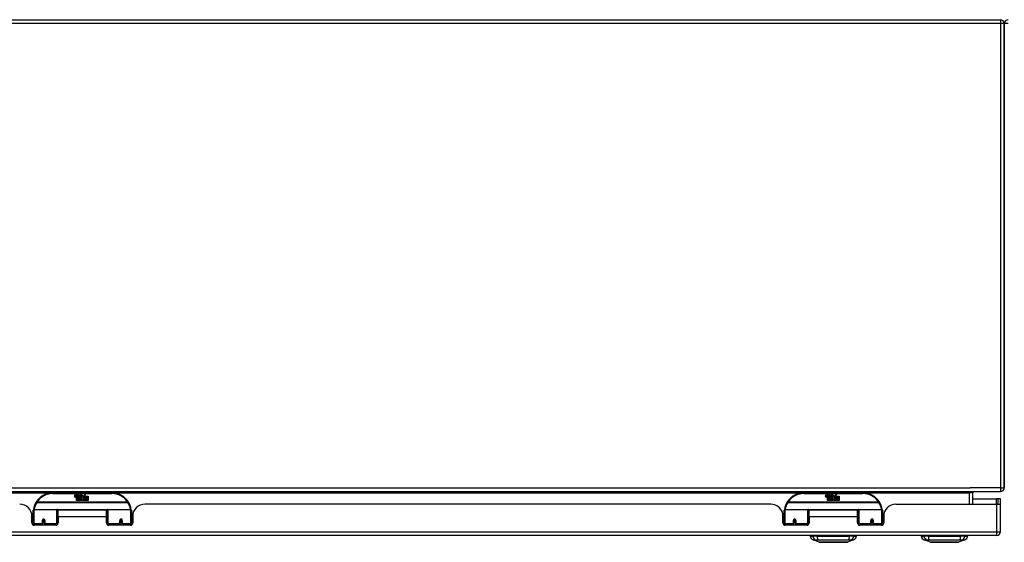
# Model space of a CAD drawing. Header units: inches. Extents: x 27 to 687, y 75 to 320.
# Tile 3 of 33: x 68 to 93, y 75 to 88. Entities that reach past the tile are written whole.
import ezdxf

# ---------------------------------------------------------------- set-up
doc = ezdxf.new("R2010")
doc.units = ezdxf.units.IN
doc.header["$MEASUREMENT"] = 0
doc.layers.add('Visible Edges(ANSI)', color=7, linetype='Continuous', lineweight=25)
doc.layers.add('Visible Tangent Edges(ANSI)', color=7, linetype='Continuous', lineweight=25)

msp = doc.modelspace()

# ---------------------------------------------------------------- linework, layer by layer
at = {"layer": 'Visible Edges(ANSI)'}
for p, q in [((28.093, 88.301), (92.619, 88.301)), ((92.718, 88.202), (92.718, 76.4)), ((92.718, 76.4), (92.718, 88.202)), ((26.817, 76.301), (92.619, 76.301)), ((70.018, 76.271), (68.518, 76.271)), ((69.073, 76.182), (69.079, 76.217)), ((69.079, 76.217), (69.093, 76.217)), ((69.093, 76.217), (69.087, 76.182)), ((69.109, 76.194), (69.113, 76.217)), ((69.113, 76.217), (69.126, 76.217)), ((69.118, 76.078), (69.118, 76.158)), ((69.126, 76.217), (69.12, 76.182)), ((69.136, 76.165), (69.135, 76.159)), ((69.135, 76.159), (69.148, 76.159)), ((69.14, 76.172), (69.137, 76.172)), ((69.139, 76.162), (69.14, 76.172)), ((69.15, 76.162), (69.139, 76.162)), ((69.143, 76.194), (69.147, 76.217)), ((69.147, 76.217), (69.16, 76.217)), ((69.148, 76.159), (69.148, 76.078)), ((69.16, 76.217), (69.15, 76.162)), ((69.152, 76.159), (69.174, 76.159)), ((69.152, 76.078), (69.152, 76.159)), ((69.156, 76.162), (69.18, 76.189)), ((69.173, 76.162), (69.156, 76.162)), ((69.167, 76.217), (69.183, 76.217)), ((69.18, 76.189), (69.167, 76.217)), ((69.186, 76.18), (69.173, 76.162)), ((69.174, 76.159), (69.182, 76.17)), ((69.182, 76.17), (69.182, 76.078)), ((69.183, 76.217), (69.191, 76.197)), ((69.188, 76.18), (69.186, 76.18)), ((69.186, 76.177), (69.193, 76.159)), ((69.186, 76.078), (69.186, 76.177)), ((69.196, 76.162), (69.188, 76.18)), ((69.191, 76.197), (69.193, 76.197)), ((69.193, 76.197), (69.207, 76.217)), ((69.193, 76.159), (69.216, 76.159)), ((69.212, 76.162), (69.196, 76.162)), ((69.223, 76.217), (69.198, 76.189)), ((69.198, 76.189), (69.212, 76.162)), ((69.207, 76.217), (69.223, 76.217)), ((69.216, 76.159), (69.216, 76.08)), ((69.222, 76.193), (69.258, 76.193)), ((69.228, 76.205), (69.228, 76.214)), ((69.252, 76.129), (69.232, 76.158)), ((69.257, 76.184), (69.233, 76.184)), ((69.262, 76.167), (69.269, 76.155)), ((69.269, 76.155), (69.3, 76.199)), ((69.302, 76.161), (69.282, 76.133)), ((69.282, 76.133), (69.319, 76.079)), ((69.3, 76.199), (69.302, 76.185)), ((69.302, 76.185), (69.346, 76.231)), ((69.304, 76.151), (69.302, 76.161)), ((69.319, 76.18), (69.304, 76.151)), ((69.319, 76.151), (69.319, 76.18)), ((69.418, 76.151), (69.319, 76.151)), ((69.319, 76.147), (69.418, 76.147)), ((69.319, 76.115), (69.319, 76.147)), ((69.346, 76.231), (69.321, 76.183)), ((69.321, 76.183), (69.418, 76.183)), ((69.418, 76.183), (69.418, 76.151)), ((69.418, 76.147), (69.418, 76.115)), ((89.119, 76.271), (87.619, 76.271)), ((88.174, 76.182), (88.18, 76.217)), ((88.18, 76.217), (88.194, 76.217)), ((88.194, 76.217), (88.188, 76.182)), ((88.21, 76.194), (88.214, 76.217)), ((88.214, 76.217), (88.227, 76.217)), ((88.219, 76.078), (88.219, 76.158)), ((88.227, 76.217), (88.221, 76.182)), ((88.237, 76.165), (88.236, 76.159)), ((88.236, 76.159), (88.249, 76.159)), ((88.241, 76.172), (88.238, 76.172)), ((88.24, 76.162), (88.241, 76.172)), ((88.251, 76.162), (88.24, 76.162)), ((88.244, 76.194), (88.248, 76.217)), ((88.248, 76.217), (88.261, 76.217)), ((88.249, 76.159), (88.249, 76.078)), ((88.261, 76.217), (88.251, 76.162)), ((88.253, 76.159), (88.275, 76.159)), ((88.253, 76.078), (88.253, 76.159)), ((88.257, 76.162), (88.281, 76.189)), ((88.274, 76.162), (88.257, 76.162)), ((88.268, 76.217), (88.284, 76.217)), ((88.281, 76.189), (88.268, 76.217)), ((88.287, 76.18), (88.274, 76.162)), ((88.275, 76.159), (88.283, 76.17)), ((88.283, 76.17), (88.283, 76.078)), ((88.284, 76.217), (88.292, 76.197)), ((88.289, 76.18), (88.287, 76.18)), ((88.287, 76.177), (88.294, 76.159)), ((88.287, 76.078), (88.287, 76.177)), ((88.297, 76.162), (88.289, 76.18)), ((88.292, 76.197), (88.294, 76.197)), ((88.294, 76.197), (88.308, 76.217)), ((88.294, 76.159), (88.317, 76.159)), ((88.313, 76.162), (88.297, 76.162)), ((88.324, 76.217), (88.299, 76.189)), ((88.299, 76.189), (88.313, 76.162)), ((88.308, 76.217), (88.324, 76.217)), ((88.317, 76.159), (88.317, 76.08)), ((88.323, 76.193), (88.359, 76.193)), ((88.329, 76.205), (88.329, 76.214)), ((88.353, 76.129), (88.333, 76.158)), ((88.358, 76.184), (88.334, 76.184)), ((88.363, 76.167), (88.37, 76.155)), ((88.37, 76.155), (88.401, 76.199)), ((88.403, 76.161), (88.383, 76.133)), ((88.383, 76.133), (88.42, 76.079)), ((88.401, 76.199), (88.403, 76.185)), ((88.403, 76.185), (88.447, 76.231)), ((88.405, 76.151), (88.403, 76.161)), ((88.42, 76.18), (88.405, 76.151)), ((88.42, 76.151), (88.42, 76.18)), ((88.519, 76.151), (88.42, 76.151)), ((88.42, 76.147), (88.519, 76.147)), ((88.42, 76.115), (88.42, 76.147)), ((88.447, 76.231), (88.422, 76.183)), ((88.422, 76.183), (88.519, 76.183)), ((88.519, 76.183), (88.519, 76.151)), ((88.519, 76.147), (88.519, 76.115)), ((91.919, 75.982), (91.919, 76.27)), ((69.148, 76.078), (69.118, 76.078)), ((69.182, 76.078), (69.152, 76.078)), ((69.253, 76.078), (69.186, 76.078)), ((69.216, 76.08), (69.252, 76.129)), ((69.267, 76.105), (69.253, 76.078)), ((69.284, 76.078), (69.267, 76.105)), ((69.418, 76.078), (69.284, 76.078)), ((69.418, 76.115), (69.319, 76.115)), ((69.319, 76.11), (69.418, 76.11)), ((69.319, 76.079), (69.319, 76.11)), ((69.418, 76.11), (69.418, 76.078)), ((86.776, 75.982), (70.861, 75.982)), ((88.249, 76.078), (88.219, 76.078)), ((88.283, 76.078), (88.253, 76.078)), ((88.354, 76.078), (88.287, 76.078)), ((88.317, 76.08), (88.353, 76.129)), ((88.368, 76.105), (88.354, 76.078)), ((88.385, 76.078), (88.368, 76.105)), ((88.519, 76.078), (88.385, 76.078)), ((88.519, 76.115), (88.42, 76.115)), ((88.42, 76.11), (88.519, 76.11)), ((88.42, 76.079), (88.42, 76.11)), ((88.519, 76.11), (88.519, 76.078)), ((89.962, 75.982), (92.52, 75.982)), ((91.919, 76.116), (92.52, 76.116)), ((92.551, 76.116), (92.52, 76.116)), ((92.52, 75.982), (92.618, 75.982)), ((92.619, 76.116), (92.551, 76.116)), ((92.551, 76.116), (92.551, 75.982)), ((92.619, 75.999), (92.619, 76.116)), ((92.619, 75.281), (92.619, 75.999)), ((67.987, 75.504), (67.987, 75.67)), ((68.018, 75.497), (68.018, 75.827)), ((68.038, 75.846), (68.622, 75.846)), ((68.638, 75.831), (68.638, 75.493)), ((68.653, 75.659), (68.653, 75.827)), ((69.884, 75.827), (68.653, 75.827)), ((68.653, 75.659), (68.653, 75.504)), ((69.884, 75.659), (69.884, 75.827)), ((69.898, 75.754), (69.884, 75.754)), ((69.884, 75.504), (69.884, 75.659)), ((69.898, 75.493), (69.898, 75.831)), ((69.914, 75.846), (70.498, 75.846)), ((70.518, 75.827), (70.518, 75.497)), ((70.553, 75.722), (70.518, 75.722)), ((70.549, 75.67), (70.549, 75.504)), ((87.088, 75.504), (87.088, 75.67)), ((87.119, 75.497), (87.119, 75.827)), ((87.139, 75.846), (87.723, 75.846)), ((87.739, 75.831), (87.739, 75.493)), ((87.754, 75.659), (87.754, 75.827)), ((88.985, 75.827), (87.754, 75.827)), ((87.754, 75.659), (87.754, 75.504)), ((88.985, 75.659), (88.985, 75.827)), ((88.999, 75.754), (88.985, 75.754)), ((88.985, 75.504), (88.985, 75.659)), ((88.999, 75.493), (88.999, 75.831)), ((89.015, 75.846), (89.599, 75.846)), ((89.619, 75.827), (89.619, 75.497)), ((89.654, 75.722), (89.619, 75.722)), ((89.65, 75.67), (89.65, 75.504)), ((68.018, 75.562), (67.987, 75.562)), ((68.018, 75.497), (68.018, 75.452)), ((68.594, 75.445), (68.046, 75.445)), ((68.262, 75.574), (68.262, 75.487)), ((68.264, 75.572), (68.262, 75.572)), ((68.262, 75.445), (68.262, 75.487)), ((68.264, 75.583), (68.264, 75.574)), ((68.268, 75.562), (68.266, 75.562)), ((68.302, 75.562), (68.3, 75.562)), ((68.305, 75.572), (68.303, 75.572)), ((68.304, 75.574), (68.304, 75.583)), ((68.305, 75.487), (68.305, 75.574)), ((68.305, 75.487), (68.305, 75.445)), ((68.638, 75.465), (68.638, 75.493)), ((69.898, 75.563), (69.884, 75.563)), ((69.898, 75.493), (69.898, 75.465)), ((70.49, 75.445), (69.943, 75.445)), ((70.231, 75.574), (70.231, 75.487)), ((70.233, 75.571), (70.231, 75.571)), ((70.231, 75.445), (70.231, 75.487)), ((70.237, 75.562), (70.234, 75.562)), ((70.27, 75.562), (70.268, 75.562)), ((70.273, 75.579), (70.271, 75.579)), ((70.272, 75.574), (70.272, 75.579)), ((70.272, 75.572), (70.274, 75.572)), ((70.274, 75.487), (70.274, 75.574)), ((70.274, 75.487), (70.274, 75.445)), ((70.549, 75.596), (70.518, 75.596)), ((70.549, 75.562), (70.518, 75.562)), ((70.518, 75.452), (70.518, 75.497)), ((87.119, 75.562), (87.088, 75.562)), ((87.119, 75.497), (87.119, 75.452)), ((87.695, 75.445), (87.147, 75.445)), ((87.363, 75.574), (87.363, 75.487)), ((87.365, 75.572), (87.363, 75.572)), ((87.363, 75.445), (87.363, 75.487)), ((87.365, 75.583), (87.365, 75.574)), ((87.369, 75.562), (87.367, 75.562)), ((87.403, 75.562), (87.401, 75.562)), ((87.406, 75.572), (87.404, 75.572)), ((87.405, 75.574), (87.405, 75.583)), ((87.406, 75.487), (87.406, 75.574)), ((87.406, 75.487), (87.406, 75.445)), ((87.739, 75.465), (87.739, 75.493)), ((88.999, 75.563), (88.985, 75.563)), ((88.999, 75.493), (88.999, 75.465)), ((89.591, 75.445), (89.044, 75.445)), ((89.332, 75.574), (89.332, 75.487)), ((89.334, 75.571), (89.332, 75.571)), ((89.332, 75.445), (89.332, 75.487)), ((89.338, 75.562), (89.335, 75.562)), ((89.371, 75.562), (89.369, 75.562)), ((89.374, 75.579), (89.372, 75.579)), ((89.373, 75.574), (89.373, 75.579)), ((89.373, 75.572), (89.375, 75.572)), ((89.375, 75.487), (89.375, 75.574)), ((89.375, 75.487), (89.375, 75.445)), ((89.65, 75.596), (89.619, 75.596)), ((89.65, 75.562), (89.619, 75.562)), ((89.619, 75.452), (89.619, 75.497)), ((92.52, 75.182), (26.915, 75.182)), ((87.779, 75.166), (87.847, 75.166)), ((87.957, 75.166), (87.847, 75.166)), ((87.957, 75.166), (88.781, 75.166)), ((88.892, 75.166), (88.781, 75.166)), ((88.892, 75.166), (88.96, 75.166)), ((90.605, 75.166), (90.673, 75.166)), ((90.783, 75.166), (90.673, 75.166)), ((90.783, 75.166), (91.607, 75.166)), ((91.718, 75.166), (91.607, 75.166)), ((91.718, 75.166), (91.786, 75.166)), ((88.012, 75.011), (87.853, 75.074)), ((88.886, 75.074), (88.726, 75.011)), ((90.838, 75.011), (90.679, 75.074)), ((91.712, 75.074), (91.552, 75.011))]:
    msp.add_line(p, q, dxfattribs=at)
at = {"layer": 'Visible Edges(ANSI)', "flags": 128}
for points in [[(68.024, 75.845), (68.024, 75.845), (68.024, 75.845), (68.023, 75.845), (68.023, 75.844), (68.023, 75.844), (68.023, 75.844), (68.023, 75.844), (68.023, 75.843), (68.023, 75.843), (68.023, 75.843), (68.023, 75.843), (68.023, 75.842), (68.023, 75.842), (68.023, 75.842), (68.023, 75.842), (68.023, 75.841), (68.023, 75.841), (68.023, 75.841), (68.023, 75.841), (68.023, 75.84), (68.023, 75.84), (68.023, 75.84), (68.023, 75.84), (68.023, 75.839)], [(70.513, 75.839), (70.513, 75.84), (70.513, 75.84), (70.513, 75.84), (70.513, 75.84), (70.513, 75.841), (70.513, 75.841), (70.513, 75.841), (70.513, 75.841), (70.513, 75.842), (70.513, 75.842), (70.513, 75.842), (70.513, 75.842), (70.513, 75.843), (70.513, 75.843), (70.513, 75.843), (70.513, 75.843), (70.513, 75.844), (70.513, 75.844), (70.513, 75.844), (70.513, 75.844), (70.513, 75.845), (70.513, 75.845), (70.513, 75.845), (70.513, 75.845)], [(87.125, 75.845), (87.125, 75.845), (87.125, 75.845), (87.124, 75.845), (87.124, 75.844), (87.124, 75.844), (87.124, 75.844), (87.124, 75.844), (87.124, 75.843), (87.124, 75.843), (87.124, 75.843), (87.124, 75.843), (87.124, 75.842), (87.124, 75.842), (87.124, 75.842), (87.124, 75.842), (87.124, 75.841), (87.124, 75.841), (87.124, 75.841), (87.124, 75.841), (87.124, 75.84), (87.124, 75.84), (87.124, 75.84), (87.124, 75.84), (87.124, 75.839)], [(89.614, 75.839), (89.614, 75.84), (89.614, 75.84), (89.614, 75.84), (89.614, 75.84), (89.614, 75.841), (89.614, 75.841), (89.614, 75.841), (89.614, 75.841), (89.614, 75.842), (89.614, 75.842), (89.614, 75.842), (89.614, 75.842), (89.614, 75.843), (89.614, 75.843), (89.614, 75.843), (89.614, 75.843), (89.614, 75.844), (89.614, 75.844), (89.614, 75.844), (89.614, 75.844), (89.614, 75.845), (89.614, 75.845), (89.614, 75.845), (89.614, 75.845)], [(68.262, 75.574), (68.262, 75.577), (68.263, 75.579), (68.264, 75.582), (68.265, 75.584), (68.266, 75.587), (68.268, 75.589), (68.27, 75.591), (68.273, 75.593), (68.275, 75.594), (68.278, 75.595), (68.281, 75.596), (68.284, 75.596), (68.287, 75.596), (68.29, 75.595), (68.292, 75.594), (68.295, 75.593), (68.297, 75.591), (68.3, 75.589), (68.301, 75.587), (68.303, 75.584), (68.304, 75.582), (68.305, 75.579), (68.305, 75.577), (68.305, 75.574)], [(68.652, 75.526), (68.652, 75.526), (68.652, 75.526), (68.652, 75.526), (68.652, 75.526), (68.652, 75.526), (68.652, 75.526), (68.652, 75.526), (68.652, 75.526), (68.652, 75.526), (68.652, 75.526), (68.652, 75.526), (68.652, 75.526), (68.652, 75.527), (68.652, 75.527), (68.652, 75.527), (68.652, 75.527), (68.652, 75.527), (68.652, 75.527), (68.652, 75.527), (68.653, 75.527), (68.653, 75.527), (68.653, 75.527), (68.653, 75.527), (68.653, 75.527)], [(69.884, 75.527), (69.884, 75.527), (69.884, 75.527), (69.884, 75.527), (69.884, 75.527), (69.884, 75.527), (69.884, 75.527), (69.884, 75.527), (69.884, 75.527), (69.884, 75.527), (69.884, 75.527), (69.884, 75.527), (69.884, 75.526), (69.884, 75.526), (69.884, 75.526), (69.884, 75.526), (69.884, 75.526), (69.884, 75.526), (69.884, 75.526), (69.884, 75.526), (69.884, 75.526), (69.884, 75.526), (69.884, 75.526), (69.884, 75.526), (69.884, 75.526)], [(70.231, 75.574), (70.231, 75.577), (70.231, 75.579), (70.232, 75.582), (70.233, 75.584), (70.235, 75.587), (70.237, 75.589), (70.239, 75.591), (70.241, 75.593), (70.244, 75.594), (70.246, 75.595), (70.249, 75.596), (70.252, 75.596), (70.255, 75.596), (70.258, 75.595), (70.261, 75.594), (70.264, 75.593), (70.266, 75.591), (70.268, 75.589), (70.27, 75.587), (70.271, 75.584), (70.273, 75.582), (70.273, 75.579), (70.274, 75.577), (70.274, 75.574)], [(87.363, 75.574), (87.363, 75.577), (87.364, 75.579), (87.365, 75.582), (87.366, 75.584), (87.367, 75.587), (87.369, 75.589), (87.371, 75.591), (87.374, 75.593), (87.376, 75.594), (87.379, 75.595), (87.382, 75.596), (87.385, 75.596), (87.388, 75.596), (87.391, 75.595), (87.393, 75.594), (87.396, 75.593), (87.398, 75.591), (87.401, 75.589), (87.402, 75.587), (87.404, 75.584), (87.405, 75.582), (87.406, 75.579), (87.406, 75.577), (87.406, 75.574)], [(87.753, 75.526), (87.753, 75.526), (87.753, 75.526), (87.753, 75.526), (87.753, 75.526), (87.753, 75.526), (87.753, 75.526), (87.753, 75.526), (87.753, 75.526), (87.753, 75.526), (87.753, 75.526), (87.753, 75.526), (87.753, 75.526), (87.753, 75.527), (87.753, 75.527), (87.753, 75.527), (87.753, 75.527), (87.753, 75.527), (87.753, 75.527), (87.753, 75.527), (87.754, 75.527), (87.754, 75.527), (87.754, 75.527), (87.754, 75.527), (87.754, 75.527)], [(88.985, 75.527), (88.985, 75.527), (88.985, 75.527), (88.985, 75.527), (88.985, 75.527), (88.985, 75.527), (88.985, 75.527), (88.985, 75.527), (88.985, 75.527), (88.985, 75.527), (88.985, 75.527), (88.985, 75.527), (88.985, 75.526), (88.985, 75.526), (88.985, 75.526), (88.985, 75.526), (88.985, 75.526), (88.985, 75.526), (88.985, 75.526), (88.985, 75.526), (88.985, 75.526), (88.985, 75.526), (88.985, 75.526), (88.985, 75.526), (88.985, 75.526)], [(89.332, 75.574), (89.332, 75.577), (89.332, 75.579), (89.333, 75.582), (89.334, 75.584), (89.336, 75.587), (89.338, 75.589), (89.34, 75.591), (89.342, 75.593), (89.345, 75.594), (89.347, 75.595), (89.35, 75.596), (89.353, 75.596), (89.356, 75.596), (89.359, 75.595), (89.362, 75.594), (89.365, 75.593), (89.367, 75.591), (89.369, 75.589), (89.371, 75.587), (89.372, 75.584), (89.374, 75.582), (89.374, 75.579), (89.375, 75.577), (89.375, 75.574)], [(88.014, 75.011), (88.014, 75.011), (88.016, 75.011), (88.018, 75.011), (88.021, 75.011), (88.025, 75.011), (88.029, 75.011), (88.035, 75.011), (88.041, 75.011), (88.048, 75.011), (88.056, 75.011), (88.065, 75.011), (88.074, 75.011), (88.084, 75.011), (88.094, 75.011), (88.106, 75.011), (88.118, 75.011), (88.13, 75.011), (88.144, 75.011), (88.157, 75.011), (88.171, 75.011), (88.186, 75.011), (88.201, 75.011), (88.217, 75.011), (88.233, 75.011), (88.249, 75.011), (88.266, 75.011), (88.283, 75.011), (88.3, 75.011), (88.317, 75.011), (88.334, 75.011), (88.351, 75.011), (88.369, 75.011), (88.386, 75.011), (88.404, 75.011), (88.421, 75.011), (88.439, 75.011), (88.455, 75.011), (88.472, 75.011), (88.489, 75.011), (88.505, 75.011), (88.521, 75.011), (88.537, 75.011), (88.552, 75.011), (88.567, 75.011), (88.581, 75.011), (88.595, 75.011), (88.608, 75.011), (88.62, 75.011), (88.632, 75.011), (88.644, 75.011), (88.654, 75.011), (88.664, 75.011), (88.674, 75.011), (88.682, 75.011), (88.69, 75.011), (88.697, 75.011), (88.703, 75.011), (88.709, 75.011), (88.714, 75.011), (88.717, 75.011), (88.72, 75.011), (88.722, 75.011), (88.724, 75.011), (88.724, 75.011)], [(90.84, 75.011), (90.84, 75.011), (90.842, 75.011), (90.844, 75.011), (90.847, 75.011), (90.851, 75.011), (90.855, 75.011), (90.861, 75.011), (90.867, 75.011), (90.874, 75.011), (90.882, 75.011), (90.891, 75.011), (90.9, 75.011), (90.91, 75.011), (90.921, 75.011), (90.932, 75.011), (90.944, 75.011), (90.956, 75.011), (90.97, 75.011), (90.983, 75.011), (90.998, 75.011), (91.012, 75.011), (91.027, 75.011), (91.043, 75.011), (91.059, 75.011), (91.075, 75.011), (91.092, 75.011), (91.109, 75.011), (91.126, 75.011), (91.143, 75.011), (91.16, 75.011), (91.178, 75.011), (91.195, 75.011), (91.213, 75.011), (91.23, 75.011), (91.247, 75.011), (91.265, 75.011), (91.282, 75.011), (91.298, 75.011), (91.315, 75.011), (91.331, 75.011), (91.347, 75.011), (91.363, 75.011), (91.378, 75.011), (91.393, 75.011), (91.407, 75.011), (91.421, 75.011), (91.434, 75.011), (91.447, 75.011), (91.459, 75.011), (91.47, 75.011), (91.481, 75.011), (91.491, 75.011), (91.5, 75.011), (91.508, 75.011), (91.516, 75.011), (91.523, 75.011), (91.53, 75.011), (91.535, 75.011), (91.54, 75.011), (91.543, 75.011), (91.546, 75.011), (91.549, 75.011), (91.55, 75.011), (91.55, 75.011)]]:
    msp.add_lwpolyline(points, dxfattribs=at)
at = {"layer": 'Visible Edges(ANSI)'}
for centre in [(68.284, 75.574), (70.252, 75.574), (87.385, 75.574), (89.353, 75.574)]:
    msp.add_circle(centre, 0.0197, dxfattribs=at)
for centre, radius, start, end in [((92.619, 88.202), 0.099, 0, 90), ((92.817, 88.202), 0.099, 90, 180), ((92.619, 76.4), 0.099, 270, 0), ((68.518, 75.771), 0.5, 90, 147.7623), ((69.101, 76.177), 0.0288, 169, 198.4748), ((69.084, 76.171), 0.0105, 198.4748, 269.6788), ((69.084, 76.185), 0.0246, 269.6788, 333.9508), ((69.099, 76.18), 0.0123, 169.9922, 203.5487), ((69.093, 76.178), 0.006, 203.5487, 276.1027), ((69.092, 76.184), 0.0126, 276.1027, 327.6083), ((69.063, 76.202), 0.0465, 328.5584, 350.8257), ((69.135, 76.176), 0.0288, 183.6169, 196.9928), ((69.117, 76.171), 0.0101, 196.9928, 269.4776), ((69.117, 76.185), 0.024, 269.4776, 327.4114), ((69.119, 76.182), 0.024, 268.7952, 316.5849), ((69.132, 76.18), 0.0123, 170, 203.5571), ((69.126, 76.178), 0.006, 203.5571, 276.03), ((69.126, 76.184), 0.0126, 276.03, 327.5992), ((69.097, 76.202), 0.0465, 327.5992, 350), ((69.247, 76.182), 0.0282, 156.1555, 203.8445), ((69.235, 76.176), 0.0152, 203.8445, 265.0802), ((69.246, 76.156), 0.0607, 81.5605, 107.3343), ((69.24, 76.177), 0.0307, 64.6784, 112.5609), ((69.241, 76.179), 0.00955, 151.4547, 231.1652), ((69.239, 76.191), 0.033, 257.079, 313.1785), ((69.239, 76.191), 0.0299, 260.4085, 314.1684), ((69.242, 76.181), 0.0109, 231.1652, 289.3797), ((69.24, 76.186), 0.0168, 289.3797, 352.9975), ((69.249, 76.196), 0.0096, 343.5261, 64.6784), ((69.252, 76.197), 0.0197, 356.5646, 81.5605), ((69.232, 76.198), 0.0398, 314.1684, 356.5646), ((70.018, 75.771), 0.5, 32.2377, 90), ((87.619, 75.771), 0.5, 90, 147.7623), ((88.202, 76.177), 0.0288, 169, 198.4748), ((88.185, 76.171), 0.0105, 198.4748, 269.6788), ((88.185, 76.185), 0.0246, 269.6788, 333.9508), ((88.2, 76.18), 0.0123, 169.9922, 203.5487), ((88.194, 76.178), 0.006, 203.5487, 276.1027), ((88.193, 76.184), 0.0126, 276.1027, 327.6083), ((88.164, 76.202), 0.0465, 328.5584, 350.8257), ((88.236, 76.176), 0.0288, 183.6169, 196.9928), ((88.218, 76.171), 0.0101, 196.9928, 269.4776), ((88.218, 76.185), 0.024, 269.4776, 327.4114), ((88.22, 76.182), 0.024, 268.7952, 316.5849), ((88.233, 76.18), 0.0123, 170, 203.5571), ((88.227, 76.178), 0.006, 203.5571, 276.03), ((88.227, 76.184), 0.0126, 276.03, 327.5992), ((88.198, 76.202), 0.0465, 327.5992, 350), ((88.348, 76.182), 0.0282, 156.1555, 203.8445), ((88.336, 76.176), 0.0152, 203.8445, 265.0802), ((88.347, 76.156), 0.0607, 81.5605, 107.3343), ((88.341, 76.177), 0.0307, 64.6784, 112.5609), ((88.342, 76.179), 0.00955, 151.4547, 231.1652), ((88.34, 76.191), 0.033, 257.079, 313.1785), ((88.34, 76.191), 0.0299, 260.4085, 314.1684), ((88.343, 76.181), 0.0109, 231.1652, 289.3797), ((88.341, 76.186), 0.0168, 289.3797, 352.9975), ((88.35, 76.196), 0.0096, 343.5261, 64.6784), ((88.353, 76.197), 0.0197, 356.5646, 81.5605), ((88.333, 76.198), 0.0398, 314.1684, 356.5646), ((89.119, 75.771), 0.5, 32.2377, 90), ((91.95, 76.27), 0.031, 90, 180), ((67.675, 75.67), 0.312, 0, 90), ((68.518, 75.771), 0.5, 147.7623, 171.4919), ((70.018, 75.771), 0.5, 8.5081, 32.2377), ((70.861, 75.67), 0.312, 90, 180), ((86.776, 75.67), 0.312, 0, 90), ((87.619, 75.771), 0.5, 147.7623, 171.4919), ((89.119, 75.771), 0.5, 8.5081, 32.2377), ((89.962, 75.67), 0.312, 90, 180), ((92.52, 75.999), 0.099, 350.1123, 0), ((68.038, 75.827), 0.0197, 90, 180), ((68.622, 75.831), 0.0157, 0, 90), ((69.914, 75.831), 0.0157, 90, 180), ((70.498, 75.827), 0.0197, 0, 90), ((87.139, 75.827), 0.0197, 90, 180), ((87.723, 75.831), 0.0157, 0, 90), ((89.015, 75.831), 0.0157, 90, 180), ((89.599, 75.827), 0.0197, 0, 90), ((68.046, 75.504), 0.0591, 180, 270), ((68.284, 75.574), 0.0217, 180, 0), ((68.594, 75.504), 0.0591, 270, 0), ((69.943, 75.504), 0.0591, 180, 270), ((70.252, 75.574), 0.0217, 189.147, 0), ((70.49, 75.504), 0.0591, 270, 0), ((87.147, 75.504), 0.0591, 180, 270), ((87.385, 75.574), 0.0217, 180, 0), ((87.695, 75.504), 0.0591, 270, 0), ((89.044, 75.504), 0.0591, 180, 270), ((89.353, 75.574), 0.0217, 189.147, 0), ((89.591, 75.504), 0.0591, 270, 0), ((87.895, 75.184), 0.118, 188.6009, 248.7495), ((87.838, 75.158), 0.0394, 143.1301, 168.463), ((88.843, 75.184), 0.118, 291.2505, 351.3991), ((88.901, 75.158), 0.0394, 11.537, 36.8699), ((90.721, 75.184), 0.118, 188.6009, 248.7495), ((90.664, 75.158), 0.0394, 143.1301, 168.463), ((91.669, 75.184), 0.118, 291.2505, 351.3991), ((91.727, 75.158), 0.0394, 11.537, 36.8699), ((92.52, 75.281), 0.099, 270, 0), ((88.014, 75.016), 0.00492, 248.7495, 269.7912), ((88.724, 75.016), 0.00492, 270.2088, 291.2505), ((90.84, 75.016), 0.00492, 248.7495, 269.7912), ((91.55, 75.016), 0.00492, 270.2088, 291.2505)]:
    msp.add_arc(centre, radius, start, end, dxfattribs=at)
for centre, start_param, end_param in [((68.284, 75.582), 3.444465, 3.571292), ((68.284, 75.582), 5.853486, 5.980313), ((87.385, 75.582), 3.444465, 3.571292), ((87.385, 75.582), 5.853486, 5.980313)]:
    msp.add_ellipse(centre, major_axis=(0.0217, 0), ratio=0.267949, start_param=start_param, end_param=end_param, dxfattribs=at)
at = {"layer": 'Visible Tangent Edges(ANSI)'}
for p, q in [((92.619, 88.202), (28.093, 88.202)), ((92.619, 88.301), (92.619, 88.202)), ((92.718, 88.202), (92.619, 88.202)), ((92.619, 88.202), (92.619, 76.4)), ((92.817, 88.202), (92.718, 88.202)), ((26.817, 76.4), (91.851, 76.4)), ((92.619, 76.4), (91.851, 76.4)), ((92.619, 76.4), (92.718, 76.4)), ((92.619, 76.4), (92.619, 76.301)), ((50.949, 76.27), (68.486, 76.27)), ((68.518, 76.252), (68.518, 76.271)), ((68.518, 76.252), (70.018, 76.252)), ((70.018, 76.271), (70.018, 76.252)), ((70.05, 76.27), (87.587, 76.27)), ((87.619, 76.252), (87.619, 76.271)), ((87.619, 76.252), (89.119, 76.252)), ((89.119, 76.271), (89.119, 76.252)), ((89.151, 76.27), (91.82, 76.27)), ((91.82, 76.27), (91.82, 76.301)), ((91.919, 76.27), (91.82, 76.27)), ((91.82, 76.27), (91.82, 75.982)), ((68.112, 76.028), (68.095, 76.038)), ((70.424, 76.028), (68.112, 76.028)), ((68.112, 76.024), (68.112, 76.028)), ((68.112, 76.024), (70.424, 76.024)), ((70.441, 76.038), (70.424, 76.028)), ((70.424, 76.028), (70.424, 76.024)), ((87.213, 76.028), (87.196, 76.038)), ((89.525, 76.028), (87.213, 76.028)), ((87.213, 76.024), (87.213, 76.028)), ((87.213, 76.024), (89.525, 76.024)), ((89.542, 76.038), (89.525, 76.028)), ((89.525, 76.028), (89.525, 76.024)), ((92.52, 75.982), (92.52, 76.116)), ((92.52, 75.982), (92.52, 75.281)), ((68.038, 75.846), (68.038, 75.478)), ((68.622, 75.478), (68.622, 75.846)), ((69.9, 75.839), (68.636, 75.839)), ((69.884, 75.659), (68.653, 75.659)), ((69.914, 75.846), (69.914, 75.478)), ((70.498, 75.478), (70.498, 75.846)), ((87.139, 75.846), (87.139, 75.478)), ((87.723, 75.478), (87.723, 75.846)), ((89.001, 75.839), (87.737, 75.839)), ((88.985, 75.659), (87.754, 75.659)), ((89.015, 75.846), (89.015, 75.478)), ((89.599, 75.478), (89.599, 75.846)), ((68.038, 75.445), (68.038, 75.478)), ((68.252, 75.478), (68.038, 75.478)), ((68.252, 75.478), (68.252, 75.569)), ((68.252, 75.478), (68.252, 75.445)), ((68.275, 75.594), (68.293, 75.594)), ((68.315, 75.569), (68.315, 75.478)), ((68.622, 75.478), (68.315, 75.478)), ((68.315, 75.445), (68.315, 75.478)), ((68.622, 75.478), (68.622, 75.452)), ((69.914, 75.452), (69.914, 75.478)), ((70.221, 75.478), (69.914, 75.478)), ((70.221, 75.478), (70.221, 75.569)), ((70.221, 75.478), (70.221, 75.445)), ((70.284, 75.569), (70.284, 75.478)), ((70.498, 75.478), (70.284, 75.478)), ((70.284, 75.445), (70.284, 75.478)), ((70.498, 75.478), (70.498, 75.445)), ((87.139, 75.445), (87.139, 75.478)), ((87.353, 75.478), (87.139, 75.478)), ((87.353, 75.478), (87.353, 75.569)), ((87.353, 75.478), (87.353, 75.445)), ((87.376, 75.594), (87.394, 75.594)), ((87.416, 75.569), (87.416, 75.478)), ((87.723, 75.478), (87.416, 75.478)), ((87.416, 75.445), (87.416, 75.478)), ((87.723, 75.478), (87.723, 75.452)), ((89.015, 75.452), (89.015, 75.478)), ((89.322, 75.478), (89.015, 75.478)), ((89.322, 75.478), (89.322, 75.569)), ((89.322, 75.478), (89.322, 75.445)), ((89.385, 75.569), (89.385, 75.478)), ((89.599, 75.478), (89.385, 75.478)), ((89.385, 75.445), (89.385, 75.478)), ((89.599, 75.478), (89.599, 75.445)), ((26.915, 75.281), (92.52, 75.281)), ((92.52, 75.281), (92.619, 75.281)), ((92.52, 75.281), (92.52, 75.182)), ((91.712, 75.074), (91.552, 75.011))]:
    msp.add_line(p, q, dxfattribs=at)
at = {"layer": 'Visible Tangent Edges(ANSI)', "flags": 128}
for points in [[(68.653, 75.708), (68.652, 75.707), (68.651, 75.707), (68.651, 75.706), (68.65, 75.706), (68.649, 75.705), (68.649, 75.705), (68.648, 75.704), (68.647, 75.703), (68.647, 75.703), (68.646, 75.702), (68.645, 75.702), (68.645, 75.701), (68.644, 75.701), (68.644, 75.7), (68.643, 75.7), (68.642, 75.699), (68.642, 75.698), (68.641, 75.698), (68.641, 75.697), (68.64, 75.697), (68.64, 75.696), (68.639, 75.695), (68.639, 75.695), (68.638, 75.694)], [(68.638, 75.648), (68.638, 75.65), (68.638, 75.651), (68.638, 75.653), (68.639, 75.654), (68.639, 75.656), (68.639, 75.658), (68.64, 75.659), (68.64, 75.661), (68.64, 75.663), (68.641, 75.665), (68.641, 75.666), (68.642, 75.668), (68.643, 75.67), (68.643, 75.672), (68.644, 75.674), (68.645, 75.675), (68.646, 75.677), (68.647, 75.679), (68.647, 75.681), (68.648, 75.683), (68.649, 75.684), (68.65, 75.686), (68.651, 75.688), (68.653, 75.69)], [(87.754, 75.708), (87.753, 75.707), (87.752, 75.707), (87.752, 75.706), (87.751, 75.706), (87.75, 75.705), (87.75, 75.705), (87.749, 75.704), (87.748, 75.703), (87.748, 75.703), (87.747, 75.702), (87.746, 75.702), (87.746, 75.701), (87.745, 75.701), (87.745, 75.7), (87.744, 75.7), (87.743, 75.699), (87.743, 75.698), (87.742, 75.698), (87.742, 75.697), (87.741, 75.697), (87.741, 75.696), (87.74, 75.695), (87.74, 75.695), (87.739, 75.694)], [(87.739, 75.648), (87.739, 75.65), (87.739, 75.651), (87.739, 75.653), (87.74, 75.654), (87.74, 75.656), (87.74, 75.658), (87.741, 75.659), (87.741, 75.661), (87.741, 75.663), (87.742, 75.665), (87.742, 75.666), (87.743, 75.668), (87.744, 75.67), (87.744, 75.672), (87.745, 75.674), (87.746, 75.675), (87.747, 75.677), (87.748, 75.679), (87.748, 75.681), (87.749, 75.683), (87.75, 75.684), (87.751, 75.686), (87.752, 75.688), (87.754, 75.69)], [(68.315, 75.569), (68.315, 75.573), (68.314, 75.577), (68.313, 75.581), (68.311, 75.585), (68.309, 75.589), (68.307, 75.592), (68.304, 75.595), (68.3, 75.598), (68.296, 75.6), (68.292, 75.601), (68.288, 75.602), (68.284, 75.603), (68.28, 75.602), (68.275, 75.601), (68.271, 75.6), (68.268, 75.598), (68.264, 75.595), (68.261, 75.592), (68.258, 75.589), (68.256, 75.585), (68.254, 75.581), (68.253, 75.578), (68.253, 75.573), (68.252, 75.569)], [(68.653, 75.566), (68.652, 75.564), (68.651, 75.561), (68.651, 75.559), (68.65, 75.556), (68.649, 75.554), (68.649, 75.551), (68.648, 75.549), (68.648, 75.546), (68.647, 75.544), (68.647, 75.541), (68.646, 75.539), (68.646, 75.536), (68.645, 75.533), (68.645, 75.531), (68.644, 75.528), (68.644, 75.526), (68.643, 75.523), (68.643, 75.521), (68.643, 75.518), (68.642, 75.515), (68.642, 75.513), (68.642, 75.51), (68.641, 75.508), (68.641, 75.505)], [(69.895, 75.505), (69.895, 75.508), (69.895, 75.51), (69.894, 75.513), (69.894, 75.515), (69.894, 75.517), (69.893, 75.52), (69.893, 75.522), (69.892, 75.525), (69.892, 75.527), (69.892, 75.53), (69.891, 75.532), (69.891, 75.535), (69.89, 75.537), (69.89, 75.539), (69.889, 75.542), (69.889, 75.544), (69.888, 75.547), (69.888, 75.549), (69.887, 75.551), (69.887, 75.554), (69.886, 75.556), (69.886, 75.559), (69.885, 75.561), (69.884, 75.563)], [(70.284, 75.569), (70.284, 75.573), (70.283, 75.578), (70.282, 75.581), (70.28, 75.585), (70.278, 75.589), (70.275, 75.592), (70.272, 75.595), (70.269, 75.598), (70.265, 75.6), (70.261, 75.601), (70.257, 75.602), (70.252, 75.603), (70.248, 75.602), (70.244, 75.601), (70.24, 75.6), (70.236, 75.598), (70.233, 75.595), (70.229, 75.592), (70.227, 75.589), (70.225, 75.585), (70.223, 75.581), (70.222, 75.577), (70.221, 75.573), (70.221, 75.569)], [(87.416, 75.569), (87.416, 75.573), (87.415, 75.577), (87.414, 75.581), (87.412, 75.585), (87.41, 75.589), (87.408, 75.592), (87.405, 75.595), (87.401, 75.598), (87.397, 75.6), (87.393, 75.601), (87.389, 75.602), (87.385, 75.603), (87.381, 75.602), (87.376, 75.601), (87.372, 75.6), (87.369, 75.598), (87.365, 75.595), (87.362, 75.592), (87.359, 75.589), (87.357, 75.585), (87.355, 75.581), (87.354, 75.578), (87.354, 75.573), (87.353, 75.569)], [(87.754, 75.566), (87.753, 75.564), (87.752, 75.561), (87.752, 75.559), (87.751, 75.556), (87.75, 75.554), (87.75, 75.551), (87.749, 75.549), (87.749, 75.546), (87.748, 75.544), (87.748, 75.541), (87.747, 75.539), (87.747, 75.536), (87.746, 75.533), (87.746, 75.531), (87.745, 75.528), (87.745, 75.526), (87.744, 75.523), (87.744, 75.521), (87.744, 75.518), (87.743, 75.515), (87.743, 75.513), (87.743, 75.51), (87.742, 75.508), (87.742, 75.505)], [(88.996, 75.505), (88.996, 75.508), (88.996, 75.51), (88.995, 75.513), (88.995, 75.515), (88.995, 75.517), (88.994, 75.52), (88.994, 75.522), (88.993, 75.525), (88.993, 75.527), (88.993, 75.53), (88.992, 75.532), (88.992, 75.535), (88.991, 75.537), (88.991, 75.539), (88.99, 75.542), (88.99, 75.544), (88.989, 75.547), (88.989, 75.549), (88.988, 75.551), (88.988, 75.554), (88.987, 75.556), (88.987, 75.559), (88.986, 75.561), (88.985, 75.563)], [(89.385, 75.569), (89.385, 75.573), (89.384, 75.578), (89.383, 75.581), (89.381, 75.585), (89.379, 75.589), (89.376, 75.592), (89.373, 75.595), (89.37, 75.598), (89.366, 75.6), (89.362, 75.601), (89.358, 75.602), (89.353, 75.603), (89.349, 75.602), (89.345, 75.601), (89.341, 75.6), (89.337, 75.598), (89.334, 75.595), (89.33, 75.592), (89.328, 75.589), (89.326, 75.585), (89.324, 75.581), (89.323, 75.577), (89.322, 75.573), (89.322, 75.569)], [(87.853, 75.074), (87.853, 75.074), (87.853, 75.074), (87.854, 75.074), (87.855, 75.074), (87.856, 75.074), (87.857, 75.073), (87.859, 75.073), (87.861, 75.073), (87.863, 75.073), (87.866, 75.073), (87.869, 75.073), (87.872, 75.073), (87.875, 75.073), (87.879, 75.073), (87.882, 75.073), (87.886, 75.073), (87.891, 75.073), (87.895, 75.073), (87.9, 75.072), (87.905, 75.072), (87.91, 75.072), (87.915, 75.072), (87.921, 75.072), (87.929, 75.072)], [(87.929, 75.072), (87.931, 75.072), (87.932, 75.072), (87.933, 75.072), (87.935, 75.072), (87.937, 75.072), (87.938, 75.072), (87.94, 75.072), (87.942, 75.072), (87.944, 75.072), (87.946, 75.072), (87.948, 75.072), (87.95, 75.072), (87.952, 75.072), (87.955, 75.072), (87.957, 75.072), (87.959, 75.072), (87.962, 75.072), (87.964, 75.072), (87.967, 75.072), (87.97, 75.072), (87.972, 75.072), (87.975, 75.072), (87.978, 75.072), (87.98, 75.072)], [(87.98, 75.072), (88.014, 75.072), (88.045, 75.072), (88.076, 75.073), (88.108, 75.073), (88.14, 75.073), (88.172, 75.073), (88.205, 75.073), (88.237, 75.073), (88.27, 75.073), (88.303, 75.074), (88.336, 75.074), (88.369, 75.074), (88.402, 75.074), (88.435, 75.074), (88.468, 75.073), (88.501, 75.073), (88.533, 75.073), (88.566, 75.073), (88.598, 75.073), (88.63, 75.073), (88.662, 75.073), (88.693, 75.072), (88.724, 75.072), (88.758, 75.072)], [(88.094, 75.011), (88.088, 75.011), (88.082, 75.011), (88.076, 75.011), (88.07, 75.011), (88.065, 75.011), (88.059, 75.011), (88.054, 75.011), (88.05, 75.011), (88.045, 75.011), (88.041, 75.011), (88.037, 75.011), (88.033, 75.011), (88.03, 75.011), (88.027, 75.011), (88.024, 75.011), (88.022, 75.011), (88.019, 75.011), (88.018, 75.011), (88.016, 75.011), (88.015, 75.011), (88.014, 75.011), (88.013, 75.011), (88.012, 75.011), (88.012, 75.011)], [(88.142, 75.011), (88.139, 75.011), (88.137, 75.011), (88.135, 75.011), (88.133, 75.011), (88.131, 75.011), (88.129, 75.011), (88.127, 75.011), (88.125, 75.011), (88.123, 75.011), (88.121, 75.011), (88.119, 75.011), (88.117, 75.011), (88.115, 75.011), (88.113, 75.011), (88.111, 75.011), (88.109, 75.011), (88.107, 75.011), (88.105, 75.011), (88.104, 75.011), (88.102, 75.011), (88.1, 75.011), (88.098, 75.011), (88.096, 75.011), (88.094, 75.011)], [(88.597, 75.011), (88.581, 75.011), (88.564, 75.011), (88.546, 75.011), (88.528, 75.011), (88.509, 75.011), (88.49, 75.011), (88.47, 75.011), (88.451, 75.011), (88.43, 75.011), (88.41, 75.011), (88.39, 75.011), (88.369, 75.011), (88.348, 75.011), (88.328, 75.011), (88.308, 75.011), (88.287, 75.011), (88.268, 75.011), (88.248, 75.011), (88.229, 75.011), (88.21, 75.011), (88.192, 75.011), (88.174, 75.011), (88.158, 75.011), (88.142, 75.011)], [(88.644, 75.011), (88.642, 75.011), (88.64, 75.011), (88.638, 75.011), (88.636, 75.011), (88.635, 75.011), (88.633, 75.011), (88.631, 75.011), (88.629, 75.011), (88.627, 75.011), (88.625, 75.011), (88.623, 75.011), (88.621, 75.011), (88.619, 75.011), (88.617, 75.011), (88.615, 75.011), (88.613, 75.011), (88.611, 75.011), (88.609, 75.011), (88.607, 75.011), (88.605, 75.011), (88.603, 75.011), (88.601, 75.011), (88.599, 75.011), (88.597, 75.011)], [(88.726, 75.011), (88.726, 75.011), (88.725, 75.011), (88.725, 75.011), (88.724, 75.011), (88.722, 75.011), (88.721, 75.011), (88.719, 75.011), (88.716, 75.011), (88.714, 75.011), (88.711, 75.011), (88.708, 75.011), (88.705, 75.011), (88.701, 75.011), (88.697, 75.011), (88.693, 75.011), (88.688, 75.011), (88.684, 75.011), (88.679, 75.011), (88.673, 75.011), (88.668, 75.011), (88.662, 75.011), (88.656, 75.011), (88.65, 75.011), (88.644, 75.011)], [(88.758, 75.072), (88.76, 75.072), (88.763, 75.072), (88.766, 75.072), (88.769, 75.072), (88.771, 75.072), (88.774, 75.072), (88.776, 75.072), (88.779, 75.072), (88.781, 75.072), (88.783, 75.072), (88.786, 75.072), (88.788, 75.072), (88.79, 75.072), (88.792, 75.072), (88.794, 75.072), (88.796, 75.072), (88.798, 75.072), (88.8, 75.072), (88.801, 75.072), (88.803, 75.072), (88.805, 75.072), (88.806, 75.072), (88.808, 75.072), (88.809, 75.072)], [(88.809, 75.072), (88.817, 75.072), (88.823, 75.072), (88.828, 75.072), (88.833, 75.072), (88.838, 75.072), (88.843, 75.073), (88.847, 75.073), (88.852, 75.073), (88.856, 75.073), (88.859, 75.073), (88.863, 75.073), (88.866, 75.073), (88.869, 75.073), (88.872, 75.073), (88.875, 75.073), (88.877, 75.073), (88.879, 75.073), (88.881, 75.073), (88.882, 75.074), (88.883, 75.074), (88.884, 75.074), (88.885, 75.074), (88.886, 75.074), (88.886, 75.074)], [(90.679, 75.074), (90.679, 75.074), (90.679, 75.074), (90.68, 75.074), (90.681, 75.074), (90.682, 75.074), (90.683, 75.073), (90.685, 75.073), (90.687, 75.073), (90.689, 75.073), (90.692, 75.073), (90.695, 75.073), (90.698, 75.073), (90.701, 75.073), (90.705, 75.073), (90.708, 75.073), (90.712, 75.073), (90.717, 75.073), (90.721, 75.073), (90.726, 75.072), (90.731, 75.072), (90.736, 75.072), (90.741, 75.072), (90.747, 75.072), (90.755, 75.072)], [(90.755, 75.072), (90.757, 75.072), (90.758, 75.072), (90.759, 75.072), (90.761, 75.072), (90.763, 75.072), (90.764, 75.072), (90.766, 75.072), (90.768, 75.072), (90.77, 75.072), (90.772, 75.072), (90.774, 75.072), (90.776, 75.072), (90.779, 75.072), (90.781, 75.072), (90.783, 75.072), (90.786, 75.072), (90.788, 75.072), (90.79, 75.072), (90.793, 75.072), (90.796, 75.072), (90.798, 75.072), (90.801, 75.072), (90.804, 75.072), (90.806, 75.072)], [(90.806, 75.072), (90.84, 75.072), (90.871, 75.072), (90.902, 75.073), (90.934, 75.073), (90.966, 75.073), (90.998, 75.073), (91.031, 75.073), (91.063, 75.073), (91.096, 75.073), (91.129, 75.074), (91.162, 75.074), (91.195, 75.074), (91.228, 75.074), (91.261, 75.074), (91.294, 75.073), (91.327, 75.073), (91.359, 75.073), (91.392, 75.073), (91.424, 75.073), (91.456, 75.073), (91.488, 75.073), (91.519, 75.072), (91.55, 75.072), (91.584, 75.072)], [(90.92, 75.011), (90.914, 75.011), (90.908, 75.011), (90.902, 75.011), (90.896, 75.011), (90.891, 75.011), (90.885, 75.011), (90.88, 75.011), (90.876, 75.011), (90.871, 75.011), (90.867, 75.011), (90.863, 75.011), (90.859, 75.011), (90.856, 75.011), (90.853, 75.011), (90.85, 75.011), (90.848, 75.011), (90.845, 75.011), (90.844, 75.011), (90.842, 75.011), (90.841, 75.011), (90.84, 75.011), (90.839, 75.011), (90.838, 75.011), (90.838, 75.011)], [(90.968, 75.011), (90.965, 75.011), (90.963, 75.011), (90.961, 75.011), (90.959, 75.011), (90.957, 75.011), (90.955, 75.011), (90.953, 75.011), (90.951, 75.011), (90.949, 75.011), (90.947, 75.011), (90.945, 75.011), (90.943, 75.011), (90.941, 75.011), (90.939, 75.011), (90.937, 75.011), (90.935, 75.011), (90.933, 75.011), (90.931, 75.011), (90.93, 75.011), (90.928, 75.011), (90.926, 75.011), (90.924, 75.011), (90.922, 75.011), (90.92, 75.011)], [(91.423, 75.011), (91.407, 75.011), (91.39, 75.011), (91.372, 75.011), (91.354, 75.011), (91.335, 75.011), (91.316, 75.011), (91.297, 75.011), (91.277, 75.011), (91.257, 75.011), (91.236, 75.011), (91.216, 75.011), (91.195, 75.011), (91.174, 75.011), (91.154, 75.011), (91.133, 75.011), (91.113, 75.011), (91.093, 75.011), (91.074, 75.011), (91.055, 75.011), (91.036, 75.011), (91.018, 75.011), (91, 75.011), (90.984, 75.011), (90.968, 75.011)], [(91.47, 75.011), (91.468, 75.011), (91.466, 75.011), (91.464, 75.011), (91.462, 75.011), (91.461, 75.011), (91.459, 75.011), (91.457, 75.011), (91.455, 75.011), (91.453, 75.011), (91.451, 75.011), (91.449, 75.011), (91.447, 75.011), (91.445, 75.011), (91.443, 75.011), (91.441, 75.011), (91.439, 75.011), (91.437, 75.011), (91.435, 75.011), (91.433, 75.011), (91.431, 75.011), (91.429, 75.011), (91.427, 75.011), (91.425, 75.011), (91.423, 75.011)], [(91.552, 75.011), (91.552, 75.011), (91.551, 75.011), (91.551, 75.011), (91.55, 75.011), (91.548, 75.011), (91.547, 75.011), (91.545, 75.011), (91.542, 75.011), (91.54, 75.011), (91.537, 75.011), (91.534, 75.011), (91.531, 75.011), (91.527, 75.011), (91.523, 75.011), (91.519, 75.011), (91.515, 75.011), (91.51, 75.011), (91.505, 75.011), (91.5, 75.011), (91.494, 75.011), (91.488, 75.011), (91.482, 75.011), (91.476, 75.011), (91.47, 75.011)], [(91.584, 75.072), (91.585, 75.072), (91.586, 75.072), (91.588, 75.072), (91.589, 75.072), (91.591, 75.072), (91.592, 75.072), (91.593, 75.072), (91.595, 75.072), (91.596, 75.072), (91.597, 75.072), (91.598, 75.072), (91.6, 75.072), (91.601, 75.072), (91.602, 75.072), (91.603, 75.072), (91.605, 75.072), (91.606, 75.072), (91.607, 75.072), (91.608, 75.072), (91.609, 75.072), (91.611, 75.072), (91.612, 75.072), (91.613, 75.072), (91.614, 75.072)], [(91.614, 75.072), (91.615, 75.072), (91.616, 75.072), (91.617, 75.072), (91.618, 75.072), (91.619, 75.072), (91.62, 75.072), (91.621, 75.072), (91.622, 75.072), (91.623, 75.072), (91.624, 75.072), (91.625, 75.072), (91.626, 75.072), (91.627, 75.072), (91.627, 75.072), (91.628, 75.072), (91.629, 75.072), (91.63, 75.072), (91.631, 75.072), (91.631, 75.072), (91.632, 75.072), (91.633, 75.072), (91.634, 75.072), (91.634, 75.072), (91.635, 75.072)], [(91.635, 75.072), (91.643, 75.072), (91.649, 75.072), (91.654, 75.072), (91.659, 75.072), (91.664, 75.072), (91.669, 75.073), (91.673, 75.073), (91.678, 75.073), (91.682, 75.073), (91.686, 75.073), (91.689, 75.073), (91.692, 75.073), (91.695, 75.073), (91.698, 75.073), (91.701, 75.073), (91.703, 75.073), (91.705, 75.073), (91.707, 75.073), (91.708, 75.074), (91.709, 75.074), (91.71, 75.074), (91.711, 75.074), (91.712, 75.074), (91.712, 75.074)]]:
    msp.add_lwpolyline(points, dxfattribs=at)
at = {"layer": 'Visible Tangent Edges(ANSI)'}
for centre, radius, start, end in [((68.518, 75.771), 0.48, 90, 147.7623), ((70.018, 75.771), 0.48, 32.2377, 90), ((87.619, 75.771), 0.48, 90, 147.7623), ((89.119, 75.771), 0.48, 32.2377, 90), ((68.518, 75.768), 0.48, 147.7623, 170.5651), ((70.018, 75.768), 0.48, 9.4349, 32.2377), ((87.619, 75.768), 0.48, 147.7623, 170.5651), ((89.119, 75.768), 0.48, 9.4349, 32.2377), ((91.55, 75.016), 0.00492, 270.2088, 291.2505)]:
    msp.add_arc(centre, radius, start, end, dxfattribs=at)
for centre, major_axis, ratio, start_param, end_param in [((68.112, 76.028), (-0.0167, 0.0105), 0.161367, 0, 1.672214), ((70.424, 76.028), (0.0167, 0.0105), 0.161367, 4.610972, 6.283185), ((87.213, 76.028), (-0.0167, 0.0105), 0.161367, 0, 1.672214), ((89.525, 76.028), (0.0167, 0.0105), 0.161367, 4.610972, 6.283185), ((68.043, 75.842), (-0.0195, 0.0029), 0.187781, 0, 0.58509), ((70.493, 75.842), (0.0195, 0.0029), 0.187781, 5.698095, 6.283185), ((87.144, 75.842), (-0.0195, 0.0029), 0.187781, 0, 0.58509), ((89.594, 75.842), (0.0195, 0.0029), 0.187781, 5.698095, 6.283185), ((68.038, 75.497), (-0.0197, 0), 0.965926, 0, 1.570796), ((68.252, 75.574), (0.00984, 0), 0.476565, 4.712389, 6.283185), ((68.252, 75.487), (0.00984, 0), 0.965926, 4.712389, 6.283185), ((68.315, 75.574), (-0.00984, 0), 0.476565, 0, 1.570796), ((68.315, 75.487), (-0.00984, 0), 0.965926, 0, 1.570796), ((68.622, 75.493), (0.0157, 0), 0.965926, 4.712389, 6.283185), ((69.914, 75.493), (-0.0157, 0), 0.965926, 0, 1.570796), ((70.221, 75.574), (0.00984, 0), 0.476565, 4.712389, 6.283185), ((70.221, 75.487), (0.00984, 0), 0.965926, 4.712389, 6.283185), ((70.284, 75.574), (-0.00984, 0), 0.476565, 0, 1.570796), ((70.284, 75.487), (-0.00984, 0), 0.965926, 0, 1.570796), ((70.498, 75.497), (0.0197, 0), 0.965926, 4.712389, 6.283185), ((87.139, 75.497), (-0.0197, 0), 0.965926, 0, 1.570796), ((87.353, 75.574), (0.00984, 0), 0.476565, 4.712389, 6.283185), ((87.353, 75.487), (0.00984, 0), 0.965926, 4.712389, 6.283185), ((87.416, 75.574), (-0.00984, 0), 0.476565, 0, 1.570796), ((87.416, 75.487), (-0.00984, 0), 0.965926, 0, 1.570796), ((87.723, 75.493), (0.0157, 0), 0.965926, 4.712389, 6.283185), ((89.015, 75.493), (-0.0157, 0), 0.965926, 0, 1.570796), ((89.322, 75.574), (0.00984, 0), 0.476565, 4.712389, 6.283185), ((89.322, 75.487), (0.00984, 0), 0.965926, 4.712389, 6.283185), ((89.385, 75.574), (-0.00984, 0), 0.476565, 0, 1.570796), ((89.385, 75.487), (-0.00984, 0), 0.965926, 0, 1.570796), ((89.599, 75.497), (0.0197, 0), 0.965926, 4.712389, 6.283185), ((87.957, 75.186), (0.016, -0.117), 0.948273, 4.754759, 5.892029), ((87.995, 75.186), (-0.005, -0.118), 0.314585, 4.896593, 6.033863), ((88.743, 75.186), (0.005, -0.118), 0.314585, 0.249322, 1.386592), ((88.781, 75.186), (-0.016, -0.117), 0.948273, 0.391156, 1.528426), ((90.783, 75.186), (0.016, -0.117), 0.948273, 4.754759, 5.892029), ((90.821, 75.186), (-0.005, -0.118), 0.314585, 4.896593, 6.033863), ((91.569, 75.186), (0.005, -0.118), 0.314585, 0.249322, 1.386592), ((91.607, 75.186), (-0.016, -0.117), 0.948273, 0.391156, 1.528426)]:
    msp.add_ellipse(centre, major_axis=major_axis, ratio=ratio, start_param=start_param, end_param=end_param, dxfattribs=at)

doc.saveas('drawing.dxf')
